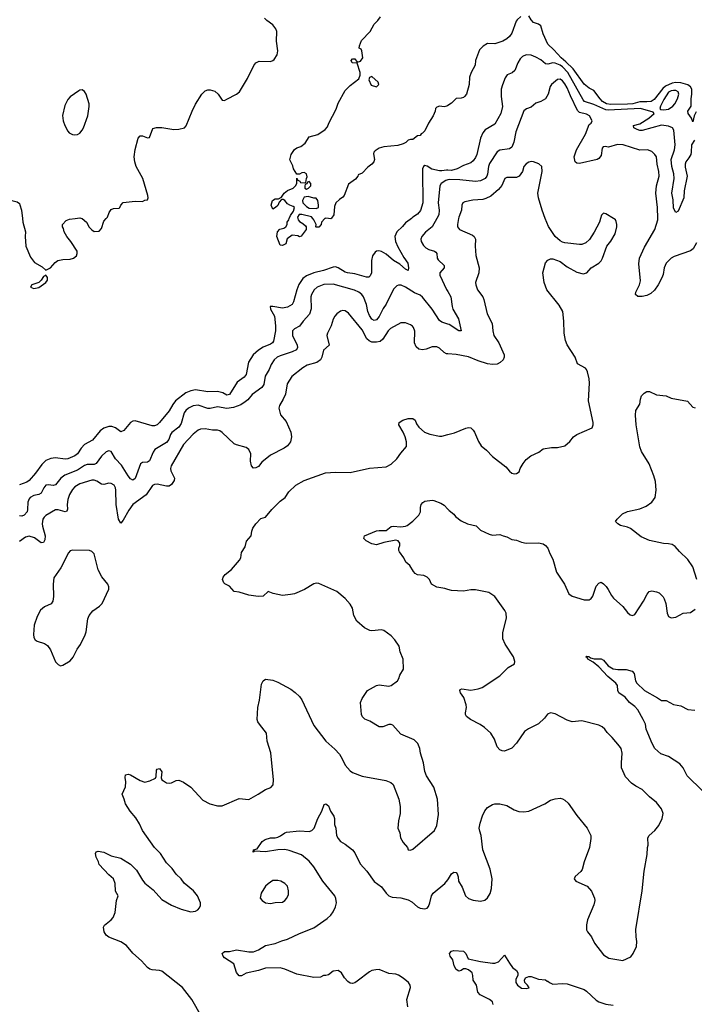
# Model space of a CAD drawing. Header units: inches. Extents: x 2220522 to 2384314, y 721474 to 893490.
# Tile 20 of 256: x 2236452 to 2242043, y 763490 to 771647. Entities that reach past the tile are written whole.
import ezdxf

# ---------------------------------------------------------------- set-up
doc = ezdxf.new("R2010")
doc.units = ezdxf.units.IN
doc.header["$MEASUREMENT"] = 0
for name, color, linetype in [('C2736', 7, 'Continuous'), ('C2737', 7, 'Continuous'), ('C2746', 7, 'Continuous'), ('C2747', 7, 'Continuous')]:
    doc.layers.add(name, color=color, linetype=linetype)

msp = doc.modelspace()

# ---------------------------------------------------------------- linework, layer by layer
at = {"layer": 'C2736', "color": 5}
for points, elevation in [([(2239698, 770000), (2239689.1, 769990.9), (2239650, 769965.3), (2239625.6, 769934.4), (2239578.5, 769890), (2239560.2, 769850), (2239567.5, 769810), (2239586.2, 769766.2), (2239636, 769676), (2239668, 769630), (2239675.3, 769590), (2239670.8, 769570), (2239650, 769579.7), (2239601.8, 769621.8), (2239550, 769653), (2239490, 769704.1), (2239450, 769725.7), (2239428.4, 769731.6), (2239410, 769729.7), (2239398, 769722), (2239375.2, 769690), (2239368.5, 769651.5), (2239367.2, 769550), (2239355.9, 769524.1), (2239344.9, 769515.1), (2239326.6, 769513.4), (2239230, 769541), (2239169.5, 769550), (2239150, 769556), (2239090, 769591.4), (2239070, 769598.3), (2239050, 769597.3), (2238970.9, 769569.1), (2238890.1, 769549.9), (2238830, 769525.7), (2238798.4, 769501.6), (2238766.5, 769453.5), (2238749.5, 769410), (2238722, 769310), (2238710, 769288.5), (2238670, 769265.6), (2238630, 769256.3), (2238549, 769271), (2238527.2, 769270), (2238530.2, 769250), (2238563.1, 769190), (2238572.3, 769110), (2238571.6, 769070), (2238556, 768984), (2238546.5, 768970), (2238530, 768959.4), (2238470, 768933.2), (2238430.2, 768910), (2238386.8, 768870), (2238348.5, 768810), (2238330, 768707.6), (2238313.5, 768686.5), (2238255.2, 768644.8), (2238190, 768542), (2238170, 768537.4), (2238136, 768556), (2238090, 768566.2), (2238010, 768563.4), (2237910, 768579.5), (2237870, 768572.1), (2237830, 768556.5), (2237743.2, 768490), (2237720.1, 768459.9), (2237690, 768405.3), (2237611.9, 768310), (2237590, 768289.8), (2237570, 768282.3), (2237550, 768282.1), (2237410, 768324.1), (2237390, 768322.2), (2237370.3, 768310), (2237316.4, 768243.6), (2237290, 768231.5), (2237245.8, 768265.8), (2237216.9, 768276.9), (2237190, 768276.5), (2237150, 768263), (2237119.6, 768240.4), (2237055.9, 768164.1), (2236990, 768127.4), (2236962.6, 768097.4), (2236930, 768051.1), (2236910, 768033.1), (2236850, 768007.9), (2236830, 768005.8), (2236750, 768017.6), (2236710, 768011), (2236670, 767995.1), (2236636.8, 767963.2), (2236583.5, 767890), (2236530, 767829.8), (2236510, 767816.8), (2236450, 767793.5)], 240), ([(2236475.1, 770000), (2236478.7, 769970), (2236499.5, 769890), (2236497.6, 769850), (2236503, 769770), (2236540.4, 769680.4), (2236576.1, 769636.1), (2236638.6, 769598.6), (2236670, 769571), (2236708.7, 769590), (2236745.6, 769634.4), (2236769.3, 769650.7), (2236810, 769661), (2236870, 769662.8), (2236898, 769670), (2236922, 769690), (2236928.7, 769710), (2236928.4, 769728.4), (2236875.3, 769810), (2236842, 769850), (2236822, 769890), (2236816.4, 769916.4), (2236808, 769930), (2236808, 769950), (2236836.4, 769983.6), (2236865.6, 769994.4), (2236911, 770000)], 240), ([(2236967, 770000), (2236970, 769999.1), (2237006.8, 769970), (2237028.3, 769928.3), (2237050, 769904.7), (2237070, 769891.3), (2237110, 769896), (2237130, 769918), (2237150, 769978), (2237169.9, 770000)], 240), ([(2238756.8, 770000), (2238758.8, 769990), (2238770, 769976), (2238799.8, 769959.8), (2238819.8, 769939.8), (2238826, 769930), (2238824.7, 769910), (2238785.4, 769854.6), (2238770, 769848), (2238756, 769856), (2238710, 769861.2), (2238667.7, 769832.3), (2238658, 769790), (2238630, 769777.2), (2238610, 769778), (2238583.7, 769850), (2238589.3, 769890.7), (2238609.2, 769910.8), (2238640.2, 769919.8), (2238658, 769930), (2238668, 769950), (2238668, 769970), (2238682, 769990), (2238685.9, 770000)], 220), ([(2238984, 770000), (2238981, 769999), (2238952, 769970), (2238950.9, 769949.1), (2238931.1, 769928.9), (2238910, 769928), (2238906, 769930), (2238908, 769950), (2238888.7, 769990), (2238880.9, 770000)], 220), ([(2239032.7, 770000), (2239030, 769998), (2239010, 770000)], 220), ([(2239908.2, 770000), (2239870.1, 769929.9), (2239813.9, 769886.1), (2239784.9, 769850), (2239777.4, 769830), (2239779.5, 769810), (2239797, 769777), (2239816.5, 769756.5), (2239843.1, 769743.1), (2239890.2, 769730.2), (2239901.1, 769721.1), (2239909.1, 769709.1), (2239912.8, 769670), (2239918.6, 769658.6), (2239968.8, 769610), (2239970.4, 769590), (2239932.4, 769550), (2239933.7, 769530), (2239990, 769412.2), (2240000, 769394.5)], 260), ([(2240000, 769124.7), (2239950, 769140.5), (2239930, 769154.3), (2239870.7, 769250), (2239790, 769347.7), (2239770, 769364.1), (2239724, 769384), (2239650, 769432.3), (2239612, 769448), (2239590, 769448.3), (2239577.1, 769442.9), (2239550, 769415.6), (2239490.1, 769289.9), (2239465.5, 769254.5), (2239430, 769187.1), (2239410, 769161.3), (2239390, 769153.6), (2239370, 769166.6), (2239350, 769197.4), (2239337.7, 769230), (2239326.4, 769286.4), (2239302.4, 769350), (2239288, 769370), (2239263.5, 769390), (2239227.3, 769407.3), (2239050, 769457.3), (2238972.3, 769452.3), (2238916.9, 769430), (2238892, 769408), (2238870.9, 769370), (2238866, 769350), (2238867.8, 769252.2), (2238852.4, 769207.5), (2238801.3, 769150), (2238772, 769108), (2238730, 769086.6), (2238713.4, 769070), (2238713.8, 769030), (2238750.2, 768949.8), (2238754.4, 768930), (2238746.9, 768913.1), (2238710, 768894.9), (2238610, 768861.5), (2238586, 768850), (2238561.5, 768830), (2238536.1, 768790), (2238519.6, 768750), (2238487, 768693), (2238474.2, 768625.8), (2238459.2, 768600.8), (2238378.6, 768541.4), (2238342, 768498), (2238319.9, 768480.1), (2238283.6, 768456.4), (2238224.8, 768435.2), (2238170, 768426.9), (2238090, 768440.5), (2238030, 768425.6), (2238010, 768426), (2237930, 768453.6), (2237890, 768447.1), (2237850, 768428.2), (2237829.7, 768410.3), (2237816.1, 768390), (2237790, 768302.4), (2237770, 768270.9), (2237712.5, 768227.5), (2237701.2, 768210), (2237687.2, 768170), (2237670, 768144.8), (2237572.4, 768087.6), (2237557, 768063), (2237528.3, 767991.7), (2237510, 767981.4), (2237470, 767978.2), (2237453.4, 767966.6), (2237410, 767847.3), (2237390, 767831.5), (2237370, 767843.5), (2237350, 767867.1), (2237296.1, 767956.1), (2237246.3, 768010), (2237210, 768069.7), (2237190, 768076), (2237170, 768066.2), (2237131.3, 768030), (2237086.7, 767970), (2237070, 767962.3), (2237010, 767961.4), (2236990, 767954.6), (2236930, 767914.5), (2236825.6, 767874.4), (2236792.3, 767847.7), (2236750, 767792.9), (2236730, 767787.8), (2236690, 767794.2), (2236670, 767789.7), (2236651.4, 767768.6), (2236630, 767724.8), (2236610, 767713.3), (2236570, 767706.3), (2236540.2, 767690), (2236530, 767677.7), (2236520.2, 767650), (2236517.8, 767590), (2236512.7, 767570), (2236490, 767541.1), (2236470, 767534.5), (2236450, 767537.2)], 260), ([(2240000, 768878.9), (2239990, 768879.8), (2239970, 768890.7), (2239930, 768926.9), (2239910, 768935.8), (2239870, 768937.3), (2239821.7, 768918.3), (2239790, 768912.2), (2239758.7, 768918.7), (2239737.3, 768937.3), (2239722.7, 768970), (2239725.6, 769065.6), (2239716, 769096), (2239708.2, 769108.2), (2239690, 769119.6), (2239650, 769135.1), (2239610, 769136.3), (2239524.2, 769090), (2239504.7, 769070), (2239460.6, 768999.4), (2239438.6, 768981.4), (2239410, 768974.1), (2239370, 768976.8), (2239347, 768987), (2239330, 769003.9), (2239290, 769076.8), (2239177, 769217), (2239150, 769234.7), (2239130, 769237.6), (2239110, 769231.6), (2239080.5, 769210), (2239063.1, 769190), (2239050, 769165.2), (2239032.8, 769110), (2239002.3, 769050), (2238998.5, 769030), (2239015.6, 768950), (2238968.5, 768910), (2238955.8, 768850), (2238945.5, 768830), (2238913.7, 768806.3), (2238835.7, 768784.3), (2238798.3, 768761.7), (2238707.6, 768690), (2238668.8, 768631.2), (2238654.7, 768545.3), (2238636.4, 768503.6), (2238604.9, 768450), (2238600.5, 768430), (2238614.2, 768374.2), (2238659.3, 768319.3), (2238697.8, 768230), (2238705.8, 768190), (2238696.3, 768150), (2238670, 768116.8), (2238643.6, 768096.4), (2238530, 768039.3), (2238458.3, 767981.7), (2238430, 767946.6), (2238410, 767934), (2238390, 767933), (2238374.3, 767950), (2238366.1, 767990), (2238367.2, 768050), (2238350, 768085.1), (2238330, 768103.9), (2238250, 768123.7), (2238230, 768133.2), (2238130, 768228.2), (2238110, 768242), (2238090, 768247.1), (2238050, 768245.8), (2237990, 768256.4), (2237950, 768254), (2237930, 768245.1), (2237890, 768212.6), (2237810, 768128.2), (2237707.8, 767950), (2237702, 767930), (2237705.2, 767910), (2237735.2, 767850), (2237731.3, 767830), (2237710, 767795.6), (2237690, 767783.1), (2237670, 767783.1), (2237590, 767799.3), (2237570, 767796.8), (2237552.7, 767787.3), (2237498.9, 767710), (2237389.4, 767630), (2237356.9, 767583.1), (2237310, 767499.7), (2237290, 767475.1), (2237269.9, 767509.9), (2237252.1, 767630), (2237249.1, 767749.1), (2237245.6, 767770), (2237235.1, 767790), (2237210, 767805.7), (2237190, 767806.2), (2237150, 767795.3), (2237130, 767798.6), (2237090, 767823), (2237070, 767831.2), (2237050, 767832), (2236950, 767802.4), (2236910, 767776.5), (2236890, 767754.5), (2236865.6, 767714.4), (2236850, 767671.6), (2236845.5, 767630), (2236849.1, 767590.9), (2236843.6, 767576.4), (2236830, 767568.8), (2236770, 767586.3), (2236750, 767586.8), (2236670, 767539.2), (2236654.7, 767525.3), (2236645.2, 767510), (2236638.2, 767470), (2236639.8, 767450), (2236661.9, 767370), (2236660.9, 767339.1), (2236650, 767315.8), (2236630, 767312.1), (2236573.9, 767353.9), (2236530, 767367.5), (2236500.1, 767359.9), (2236450, 767324.1)], 280), ([(2237958.9, 763390), (2237878.3, 763530), (2237802.6, 763630), (2237630, 763764.7), (2237610, 763771.2), (2237550, 763776.9), (2237530, 763782.4), (2237510, 763795.6), (2237461.6, 763850), (2237390, 763913.3), (2237337.7, 763977.7), (2237290, 764008.5), (2237190, 764047), (2237170, 764062.7), (2237152.3, 764090), (2237146.6, 764130), (2237154.2, 764145.8), (2237210, 764190.8), (2237226, 764210), (2237242.7, 764250), (2237254, 764350), (2237268.7, 764390), (2237246.6, 764426.6), (2237243.7, 764490), (2237229.6, 764529.6), (2237190, 764563.7), (2237110, 764649.4), (2237105.1, 764670), (2237085.1, 764710), (2237081.5, 764738.5), (2237086.8, 764753.2), (2237102, 764758), (2237150, 764751.7), (2237210, 764719.6), (2237290, 764701.3), (2237370, 764652.4), (2237421, 764600.9), (2237470, 764517.6), (2237490, 764494.9), (2237558.6, 764438.6), (2237630, 764359.3), (2237710, 764312.4), (2237790, 764277.1), (2237870, 764257.1), (2237910, 764263), (2237927.2, 764272.8), (2237941.2, 764290), (2237949.2, 764310), (2237949.2, 764330), (2237926, 764390), (2237892.3, 764430), (2237814.2, 764494.2), (2237789.6, 764530), (2237750, 764569.5), (2237715.2, 764615.2), (2237670, 764662.9), (2237618.9, 764738.9), (2237569.8, 764789.8), (2237471, 764930), (2237445, 764985), (2237414.9, 765034.9), (2237368, 765090), (2237327.8, 765150), (2237318.4, 765190), (2237301.2, 765230), (2237328.2, 765291.8), (2237332.9, 765332.9), (2237327.3, 765370), (2237329.3, 765390), (2237350, 765397.1), (2237370, 765390.4), (2237450, 765343), (2237490, 765331), (2237530, 765341), (2237577.2, 765362.8), (2237583.1, 765376.9), (2237585.1, 765430), (2237590, 765438.8), (2237610, 765444.9), (2237630, 765416), (2237625.4, 765365.4), (2237631.3, 765350), (2237642.5, 765342.5), (2237670, 765326), (2237690, 765322.8), (2237710, 765324.9), (2237750, 765345.5), (2237770, 765348.4), (2237810, 765331.7), (2237870, 765288.7), (2237970, 765182.4), (2238026.8, 765150), (2238090, 765133.1), (2238130, 765135.8), (2238270, 765196.3), (2238350, 765188.2), (2238429.2, 765230), (2238490, 765270.6), (2238534, 765286), (2238551.8, 765308.2), (2238554.5, 765350), (2238532.2, 765572.2), (2238502.7, 765670), (2238496.6, 765736.6), (2238438.7, 765810), (2238426.6, 765830), (2238421.3, 765850), (2238426.6, 765950), (2238439.5, 766010), (2238457.2, 766142.8), (2238468.7, 766170), (2238490, 766184.7), (2238550, 766176.4), (2238590, 766158.7), (2238699.6, 766099.6), (2238734.4, 766074.4), (2238770, 766039.5), (2238790, 766013), (2238890, 765800.7), (2238990, 765670.5), (2239063.4, 765603.4), (2239101.4, 765561.4), (2239124.6, 765524.6), (2239148.7, 765470), (2239190, 765425.7), (2239210, 765410.3), (2239290, 765379.1), (2239484.9, 765344.9), (2239527.7, 765327.7), (2239546, 765310), (2239593.4, 765190), (2239604.9, 765130), (2239604, 765070), (2239590.8, 765010), (2239586.8, 764950), (2239602.8, 764910), (2239607.3, 764870), (2239630, 764831), (2239666, 764790), (2239671.3, 764771.3), (2239690, 764767.3), (2239710, 764776), (2239890, 764931), (2239909.6, 764970.4), (2239923.2, 765063.2), (2239914, 765190), (2239884.5, 765290), (2239824.1, 765384.1), (2239810, 765418), (2239798.4, 765490), (2239774, 765570), (2239767.6, 765610), (2239752.2, 765652.2), (2239721.7, 765681.7), (2239610, 765727.6), (2239543.3, 765803.3), (2239530, 765809.4), (2239510, 765809.4), (2239462, 765790), (2239430, 765789.4), (2239354.8, 765834.8), (2239312.9, 765852.9), (2239292.9, 765872.9), (2239285.2, 765890), (2239276, 765990), (2239290, 766024.7), (2239335.3, 766090), (2239408.7, 766130), (2239430, 766136.3), (2239510, 766125.5), (2239530, 766130.7), (2239582.7, 766170), (2239595.1, 766190), (2239602, 766218), (2239633.6, 766266.4), (2239629.2, 766350), (2239603.7, 766410), (2239596, 766456), (2239562, 766510), (2239530, 766544), (2239470, 766586), (2239450, 766592), (2239370, 766584.5), (2239353, 766587), (2239309.7, 766609.7), (2239244.9, 766664.9), (2239220.7, 766710), (2239210, 766772.3), (2239190, 766804.5), (2239150, 766852.3), (2239081.2, 766910), (2238930, 766976.3), (2238910, 766978.7), (2238890, 766973.6), (2238812.4, 766927.6), (2238730, 766891.8), (2238696.1, 766883.9), (2238630, 766877), (2238553.4, 766893.4), (2238510, 766909.2), (2238470, 766872.3), (2238427.3, 766867.3), (2238350, 766879.3), (2238270, 766905.2), (2238229.5, 766909.5), (2238190, 766954), (2238152.9, 766972.9), (2238142.7, 766982.7), (2238134, 767010), (2238139, 767030), (2238154, 767050), (2238207.2, 767092.8), (2238273.2, 767170), (2238285.2, 767190), (2238290, 767232), (2238319.5, 767280.5), (2238332.1, 767327.9), (2238369, 767370), (2238374.5, 767410), (2238385.3, 767434.7), (2238410, 767470.8), (2238450, 767514.8), (2238490, 767526.8), (2238540.7, 767590), (2238610, 767659.3), (2238651.3, 767688.7), (2238683.6, 767736.4), (2238741.3, 767790), (2238810, 767830.2), (2238986.2, 767893.8), (2239070, 767898.3), (2239190, 767895.8), (2239350, 767932.2), (2239490, 767942), (2239530, 767965.5), (2239577, 768010), (2239610, 768057.3), (2239658, 768110), (2239658.7, 768150), (2239647.8, 768190), (2239629.7, 768230), (2239593.6, 768290), (2239596.2, 768310), (2239626, 768330), (2239670, 768344.2), (2239710, 768344.4), (2239728, 768330), (2239739.3, 768299.3), (2239759.5, 768270), (2239806, 768230), (2239850, 768212.6), (2239930, 768196.9), (2239950, 768196.9), (2240000, 768210.5)], 280), ([(2240000, 766927.2), (2239975.6, 766935.6), (2239910, 766946.6), (2239866, 766970), (2239849.4, 767009.4), (2239829.4, 767029.4), (2239802, 767042), (2239750, 767049), (2239730, 767058), (2239714.6, 767074.6), (2239684.7, 767124.7), (2239652.9, 767152.9), (2239636, 767190), (2239598.6, 767238.6), (2239593.2, 767250), (2239593.2, 767270), (2239601.2, 767290), (2239601.2, 767310), (2239588, 767330), (2239570, 767334), (2239470, 767316.9), (2239410, 767296), (2239370, 767305.1), (2239322.7, 767330), (2239305.2, 767350), (2239308.7, 767370), (2239410, 767412.4), (2239430, 767416.4), (2239490, 767414), (2239530, 767447.7), (2239547.5, 767452.5), (2239610, 767445.3), (2239648, 767450), (2239663.7, 767456.3), (2239710, 767491.3), (2239758.6, 767541.4), (2239773.2, 767570), (2239773.6, 767606.4), (2239779, 767630), (2239792.5, 767647.5), (2239810, 767658.8), (2239870, 767667.3), (2239884.5, 767664.5), (2239942, 767642), (2239970, 767626), (2240000, 767592.2)], 260), ([(2239667.6, 763470), (2239661.1, 763530), (2239691.6, 763630), (2239687.6, 763650), (2239673.6, 763670), (2239630, 763707.8), (2239590, 763732.8), (2239570, 763739.1), (2239510, 763744.2), (2239430, 763777.6), (2239403.4, 763776.6), (2239370.4, 763769.6), (2239350, 763758), (2239250, 763682.7), (2239230, 763669.3), (2239210, 763663.7), (2239190, 763666), (2239170, 763679), (2239144, 763710), (2239119, 763750), (2239090, 763769.2), (2239050, 763764), (2239010, 763734), (2238990, 763728), (2238970, 763728), (2238944.7, 763715.3), (2238890, 763712.7), (2238750, 763738.9), (2238650, 763780.9), (2238611.3, 763791.3), (2238490, 763789.6), (2238430, 763769.6), (2238330, 763749.5), (2238290, 763726), (2238270, 763725.2), (2238250, 763753.2), (2238225.3, 763825.3), (2238150, 763875.1), (2238137, 763890), (2238129.4, 763910), (2238150, 763927.3), (2238190, 763928), (2238250, 763942.4), (2238350, 763925.3), (2238390, 763925.7), (2238430, 763941.3), (2238490, 763976.4), (2238570, 763994), (2238624, 764016), (2238670, 764028.7), (2238770, 764076), (2238890, 764124.9), (2239000, 764200), (2239030, 764228.5), (2239050, 764256.4), (2239070, 764299.1), (2239077.1, 764330), (2239073, 764367), (2239063.8, 764390), (2238964.7, 764510), (2238889.8, 764629.8), (2238850, 764675.1), (2238787.8, 764727.8), (2238684.4, 764764.4), (2238650, 764771.8), (2238590, 764771.1), (2238490, 764753.7), (2238402, 764758), (2238388, 764750), (2238388.7, 764770), (2238421.2, 764778.8), (2238461.7, 764838.3), (2238485.6, 764854.4), (2238530, 764868.5), (2238570, 764868.9), (2238590, 764874.6), (2238614.5, 764885.5), (2238648.5, 764911.6), (2238664, 764916), (2238770, 764928.2), (2238850, 764920.7), (2238873.2, 764930), (2238892, 764950), (2238923.6, 765030), (2238957, 765090), (2238974, 765146), (2238990, 765150.7), (2239010, 765134), (2239028, 765090), (2239054.4, 765050), (2239059.5, 765030), (2239060.4, 764980.4), (2239070.6, 764950), (2239077.1, 764890), (2239090, 764862.8), (2239110, 764839.1), (2239150, 764816.3), (2239210, 764770.6), (2239230, 764744), (2239274.3, 764654.3), (2239330, 764592), (2239390, 764506.5), (2239450, 764464.4), (2239490.2, 764410), (2239510.3, 764390), (2239538.9, 764378.9), (2239610, 764372.4), (2239670, 764356.8), (2239700.5, 764340.5), (2239750, 764297.1), (2239770, 764286), (2239810, 764280.5), (2239830, 764287.3), (2239840.1, 764299.9), (2239851.5, 764330), (2239864.7, 764390), (2239877.6, 764410), (2239975.6, 764490), (2240000, 764522.1)], 260)]:
    msp.add_lwpolyline(points, dxfattribs=dict(at, elevation=elevation))
for points, elevation in [([(2236670, 769529.2), (2236650, 769519), (2236630.5, 769489.5), (2236610.7, 769469.3), (2236554, 769450), (2236542, 769430), (2236570, 769421), (2236610, 769428.7), (2236669.3, 769470), (2236681.6, 769490), (2236683.7, 769510)], 240), ([(2236890, 767252.7), (2236870, 767245.7), (2236856.1, 767230), (2236792.8, 767107.2), (2236735.9, 767024.1), (2236729.3, 766970.7), (2236731.3, 766868.7), (2236727, 766830), (2236712.1, 766807.9), (2236656.3, 766783.7), (2236625.2, 766754.8), (2236596.4, 766703.6), (2236573.2, 766630), (2236565.9, 766554.1), (2236570.2, 766530), (2236579.6, 766510), (2236597.4, 766497.4), (2236659, 766479), (2236682.6, 766462.6), (2236707, 766427), (2236750, 766326.8), (2236770, 766306), (2236790, 766294.8), (2236810, 766301), (2236870, 766336.3), (2236894.7, 766365.3), (2236928, 766432), (2236957, 766470), (2236995.4, 766550), (2237003.5, 766576.5), (2237017.6, 766682.4), (2237027.8, 766712.2), (2237057.6, 766750), (2237112.5, 766787.5), (2237134.7, 766810), (2237191.3, 766930), (2237191.3, 766950), (2237183.5, 766970), (2237132.7, 767032.7), (2237102, 767090), (2237070, 767222.7), (2237050, 767240.7), (2237030, 767249.6)], 320), ([(2238590, 764517), (2238550, 764515.1), (2238510, 764489.3), (2238490, 764469.2), (2238453.4, 764410), (2238446, 764370), (2238461, 764350), (2238490, 764330.7), (2238530, 764325.5), (2238570, 764334), (2238630, 764337.3), (2238649, 764350), (2238665.2, 764370), (2238678.9, 764401.1), (2238680.9, 764430), (2238672, 764470), (2238650, 764492.3), (2238615.3, 764510)], 280)]:
    msp.add_lwpolyline(points, close=True, dxfattribs=dict(at, elevation=elevation))
at = {"layer": 'C2737', "color": 5}
for points, elevation in [([(2237169.9, 770000), (2237179, 770010), (2237193.2, 770050), (2237210, 770074.8), (2237230, 770082), (2237275.5, 770084.5), (2237282, 770090), (2237289.1, 770110.9), (2237310, 770131.3), (2237410, 770144.7), (2237470, 770142), (2237490, 770152), (2237510, 770154), (2237518, 770170), (2237515.3, 770190), (2237472, 770330), (2237418, 770430), (2237405.1, 770470), (2237402, 770510), (2237409.6, 770570.4), (2237433.6, 770666.4), (2237450, 770684.7), (2237470, 770684.7), (2237510, 770666.8), (2237528.7, 770671.3), (2237554.6, 770745.4), (2237585.6, 770754.4), (2237630, 770754.8), (2237730, 770737.3), (2237770, 770738.8), (2237818, 770750), (2237832.9, 770767.1), (2237880.9, 770890), (2237910, 770946), (2237962.7, 771030), (2237990, 771058), (2238010, 771066.8), (2238030, 771066.8), (2238070, 771054), (2238096, 771030), (2238130, 770981), (2238150, 770978.8), (2238170, 770987.3), (2238250, 771030.6), (2238274.5, 771050), (2238341.2, 771158.8), (2238393, 771267), (2238410, 771290.8), (2238436.5, 771303.5), (2238530, 771300.5), (2238550, 771308), (2238561.7, 771318.3), (2238585.1, 771354.9), (2238591.2, 771390), (2238579.8, 771470), (2238582.7, 771550), (2238574.7, 771570), (2238550, 771602.9), (2238499, 771639), (2238480.2, 771660.2)], 240), ([(2238685.9, 770000), (2238695.5, 770024.5), (2238720.2, 770059.8), (2238728, 770090), (2238719, 770099), (2238690, 770109), (2238670, 770122), (2238650, 770148), (2238636.4, 770156.4), (2238622, 770158), (2238603.6, 770136.4), (2238590, 770108), (2238572, 770090), (2238550, 770078), (2238535.3, 770110), (2238546, 770150), (2238570, 770162), (2238598, 770162), (2238622, 770178), (2238644, 770210), (2238670, 770230.8), (2238718, 770250), (2238738, 770270), (2238748, 770290), (2238750, 770334), (2238758, 770318), (2238774, 770310), (2238778, 770298), (2238810, 770294), (2238822, 770298), (2238828, 770330), (2238835.3, 770344.7), (2238828, 770370), (2238810, 770382), (2238790, 770378), (2238770, 770366), (2238750, 770366), (2238722, 770410), (2238716.4, 770436.4), (2238690, 770486), (2238701.2, 770530), (2238730, 770571), (2238750, 770586), (2238782.7, 770597.3), (2238816.5, 770623.5), (2238850, 770675.5), (2238923.7, 770696.3), (2238983.7, 770736.3), (2239002, 770758), (2239013.2, 770790), (2239075.6, 770904.4), (2239090, 770954), (2239150, 771059.1), (2239190, 771100.7), (2239262.7, 771157.3), (2239272.9, 771187.1), (2239273.2, 771210), (2239250, 771286), (2239208, 771290), (2239198, 771310), (2239210, 771322), (2239230, 771322), (2239250, 771294), (2239275.5, 771304.5), (2239295.3, 771330), (2239288, 771388), (2239282, 771402), (2239266, 771410), (2239268, 771430), (2239284.7, 771475.3), (2239355.3, 771550), (2239389.2, 771610), (2239420.2, 771639.8), (2239442, 771670)], 220), ([(2240000, 770935.3), (2239990.6, 770929.4), (2239970, 770925.2), (2239930.9, 770929.1), (2239910, 770922), (2239898, 770910), (2239894.8, 770890), (2239877.3, 770850), (2239841, 770790), (2239810, 770726), (2239790, 770706), (2239778, 770702), (2239771.6, 770688.4), (2239750, 770686), (2239710, 770655.3), (2239690, 770655.3), (2239671.1, 770648.9), (2239652, 770630), (2239630, 770619.3), (2239585.2, 770605.2), (2239470, 770594), (2239430, 770581.2), (2239398.5, 770561.5), (2239386.8, 770550), (2239384.5, 770535.5), (2239393.4, 770490), (2239387.3, 770470), (2239370, 770449.3), (2239335.9, 770424.1), (2239290, 770375.3), (2239258, 770362), (2239254, 770350), (2239234.4, 770325.6), (2239175.5, 770284.5), (2239141, 770190), (2239130, 770175.3), (2239102, 770158), (2239071, 770129), (2239062, 770098), (2239054.8, 770030), (2239036.9, 770003.1), (2239032.7, 770000)], 220), ([(2240000, 770400.3), (2239990, 770400.8), (2239950, 770393.8), (2239930, 770395), (2239867.3, 770407.3), (2239830, 770434.2), (2239810, 770438.1), (2239798.8, 770430), (2239790.2, 770410), (2239788.9, 770388.9), (2239792.5, 770130), (2239774.3, 770065.7), (2239750, 770036.8), (2239710, 770012.3), (2239698, 770000)], 240), ([(2240000, 770320.8), (2239984.2, 770315.8), (2239943.6, 770290), (2239932.7, 770270), (2239919.4, 770130), (2239928.7, 770068.7), (2239924.5, 770030), (2239908.2, 770000)], 260), ([(2236343, 770000), (2236343.7, 770030), (2236329.4, 770130.6), (2236330, 770154), (2236335.3, 770164.7), (2236350, 770174), (2236388, 770148), (2236430, 770137.3), (2236450, 770122.8), (2236454.4, 770114.4), (2236466.7, 770070), (2236475.1, 770000)], 240), ([(2236911, 770000), (2236950, 770004.9), (2236967, 770000)], 240), ([(2238880.9, 770000), (2238870, 770014), (2238790, 770033.2), (2238767.1, 770032.9), (2238754.8, 770010), (2238756.8, 770000)], 220), ([(2239010, 770000), (2238990, 770002), (2238984, 770000)], 220)]:
    msp.add_lwpolyline(points, dxfattribs=dict(at, elevation=elevation))
for points, elevation in [([(2239370, 771175.3), (2239351.6, 771168.4), (2239346, 771150), (2239364.9, 771104.9), (2239410, 771091.3), (2239428.7, 771110), (2239422, 771130)], 220), ([(2236970, 771064.5), (2236950, 771063.7), (2236941.3, 771058.7), (2236870, 771006.6), (2236850, 770984.5), (2236825.1, 770934.9), (2236808.1, 770851.9), (2236812.8, 770810), (2236826.2, 770770), (2236850, 770724.4), (2236863.1, 770710), (2236890, 770694.9), (2236910, 770692.7), (2236930, 770695.5), (2236950, 770707.3), (2236970, 770730.7), (2236979.7, 770750), (2237018, 770850), (2237027.3, 770927.3), (2237027, 770950), (2237001.6, 771030), (2236990, 771052.3)], 260), ([(2238850, 770306), (2238838, 770302), (2238832.7, 770287.3), (2238818, 770282), (2238814, 770270), (2238814, 770250), (2238830, 770242), (2238846, 770250), (2238866, 770270), (2238866, 770290)], 220), ([(2238843.1, 770183.1), (2238810, 770178), (2238796, 770150), (2238798, 770130), (2238830, 770098), (2238850, 770086), (2238910, 770082.8), (2238928, 770090), (2238928.7, 770110), (2238922, 770150), (2238910, 770168), (2238890, 770168.7)], 220)]:
    msp.add_lwpolyline(points, close=True, dxfattribs=dict(at, elevation=elevation))
at = {"layer": 'C2746', "color": 5}
for points, elevation in [([(2240000, 768210.5), (2240054.6, 768225.4), (2240150, 768264.4), (2240170, 768268.2), (2240190, 768264.9), (2240210, 768247.3), (2240221.6, 768230), (2240253.3, 768153.3), (2240275.8, 768115.8), (2240320.7, 768080.7), (2240370, 768027.7), (2240481.4, 767941.4), (2240510, 767906), (2240530, 767891.3), (2240550, 767886), (2240570, 767886.8), (2240590, 767902), (2240599, 767930), (2240624, 767970), (2240650, 768002.8), (2240687.5, 768032.5), (2240755.1, 768064.9), (2240790, 768091), (2240858, 768102), (2240910, 768102.8), (2240970, 768116), (2241010, 768151.3), (2241042, 768190), (2241069.4, 768210.6), (2241195.1, 768264.9), (2241205.2, 768290), (2241205.2, 768310), (2241166, 768490), (2241175.2, 768635.2), (2241172.3, 768672.3), (2241156.9, 768730), (2241149.5, 768750), (2241139.8, 768759.7), (2241075.3, 768795.3), (2241055.1, 768850), (2240990, 768952), (2240975.3, 768990), (2240962.7, 769050), (2240962, 769150), (2240952.3, 769230), (2240923.3, 769283.3), (2240820.7, 769410), (2240798.4, 769470), (2240786.6, 769550), (2240810, 769631.3), (2240830, 769656), (2240850, 769666), (2240870, 769666), (2240930, 769642.8), (2240990, 769599.1), (2241070, 769555.5), (2241122, 769542), (2241153.2, 769550), (2241187.6, 769592.4), (2241250, 769630.7), (2241269.3, 769650), (2241280.9, 769670), (2241317.2, 769770), (2241350, 769811), (2241386.2, 769873.8), (2241399.5, 769930), (2241400.9, 769950), (2241395.5, 769975.5), (2241389.3, 769989.3), (2241377.5, 769997.5), (2241373.4, 770000)], 280), ([(2240088.5, 770000), (2240079.5, 769950), (2240080.4, 769930), (2240096.3, 769910), (2240203.2, 769863.2), (2240219.5, 769850), (2240230.3, 769830), (2240226.7, 769770), (2240233.3, 769693.3), (2240259.5, 769590), (2240255.8, 769550), (2240230.5, 769470.5), (2240232.4, 769450), (2240246.4, 769410), (2240290.2, 769350.2), (2240299.5, 769330), (2240326, 769210), (2240367.4, 769130), (2240372.2, 769070), (2240381.6, 769030), (2240422.3, 768970), (2240466.4, 768870), (2240468, 768850), (2240458, 768830), (2240433.3, 768806.7), (2240410, 768794), (2240369.7, 768789.6), (2240330, 768796.2), (2240250, 768820.5), (2240170, 768854), (2240070, 768872.5), (2240000, 768878.9)], 280), ([(2241265.2, 770000), (2241255.5, 769970), (2241212.8, 769887.2), (2241172.8, 769827.2), (2241142.9, 769797.1), (2241110, 769784.5), (2241090, 769785.1), (2240970, 769798.7), (2240950, 769802.9), (2240930, 769814), (2240889.8, 769849.7), (2240832.9, 769932.9), (2240807.8, 770000)], 280), ([(2242060.9, 769799.1), (2242034, 769750), (2242010, 769731.2), (2241875.1, 769684.9), (2241850, 769672), (2241810, 769629.3), (2241792.2, 769590), (2241783.2, 769536.8), (2241772.6, 769507.4), (2241743.1, 769450), (2241713.9, 769406.1), (2241681.2, 769378.8), (2241650, 769363), (2241610, 769353), (2241574, 769354), (2241556, 769370), (2241558.4, 769390), (2241587.6, 769450), (2241595.4, 769484.6), (2241583.6, 769623.6), (2241588.7, 769670), (2241630, 769761.6), (2241716.4, 769910), (2241739.3, 769990), (2241739.2, 770000)], 260), ([(2240000, 769394.5), (2240025.2, 769350), (2240035.2, 769270), (2240041.4, 769250), (2240088.7, 769170), (2240110, 769069.3), (2240090, 769069.7), (2240010, 769121.5), (2240000, 769124.7)], 260), ([(2242064.5, 767010), (2242030, 767114), (2241990, 767176), (2241920.8, 767240.8), (2241883, 767283), (2241858.3, 767298.3), (2241830, 767305.6), (2241786.5, 767306.5), (2241670, 767332), (2241603.3, 767363.3), (2241513, 767433), (2241490, 767442.9), (2241430, 767457.2), (2241408, 767470), (2241389, 767490), (2241402, 767510), (2241446.6, 767553.4), (2241490, 767573.4), (2241590, 767594.4), (2241643.3, 767616.7), (2241691, 767649), (2241718.4, 767690), (2241727.8, 767750), (2241720.1, 767820.1), (2241706.9, 767866.9), (2241668, 767968), (2241606, 768070), (2241590, 768108), (2241560.9, 768290), (2241554, 768370), (2241559, 768410), (2241590, 768462), (2241595.5, 768504.5), (2241605.2, 768530), (2241627, 768553), (2241650, 768566.8), (2241670, 768567.3), (2241730, 768538.8), (2241809.3, 768530.7), (2241850.5, 768510.5), (2241986.8, 768486.8), (2242030, 768436), (2242050, 768430.8)], 260), ([(2240000, 767592.2), (2240010, 767581), (2240050, 767551), (2240062.8, 767530), (2240110, 767494.8), (2240162, 767470), (2240234.8, 767454.8), (2240270, 767418.8), (2240343.9, 767383.9), (2240370, 767377.1), (2240430, 767383), (2240458, 767370), (2240490, 767362.4), (2240530, 767341.3), (2240570, 767334), (2240610, 767318.7), (2240650, 767310.4), (2240750, 767313.4), (2240790, 767304), (2240810, 767290.7), (2240828.9, 767268.9), (2240844.8, 767224.8), (2240870, 767177.3), (2240899.6, 767070), (2240966.3, 766970), (2241003.8, 766890), (2241030.4, 766870.4), (2241130, 766840.3), (2241170, 766840.4), (2241188.3, 766851.7), (2241201.6, 766870), (2241230, 766954.8), (2241250, 766978.8), (2241270, 766986.8), (2241290, 766974.8), (2241311.8, 766951.8), (2241330, 766926.8), (2241356, 766876), (2241374.1, 766854.1), (2241450, 766786.8), (2241490, 766734.8), (2241510, 766717.3), (2241530, 766710.8), (2241550, 766718.8), (2241620.7, 766830), (2241651.3, 766888.7), (2241669.7, 766910.4), (2241690, 766915.5), (2241730, 766906.7), (2241750, 766897.6), (2241784.5, 766864.5), (2241793.4, 766850), (2241805.3, 766810), (2241817.1, 766730), (2241830, 766702.8), (2241850, 766690.8), (2241890, 766696), (2241950, 766731), (2242010, 766736), (2242050, 766764.7)], 260), ([(2240000, 764522.1), (2240006, 764530), (2240030, 764571.3), (2240050, 764584.7), (2240070, 764582), (2240078, 764570), (2240086.8, 764546.8), (2240087.7, 764510), (2240119.4, 764459.4), (2240146.7, 764390), (2240170, 764365.5), (2240210, 764352.7), (2240270, 764345.5), (2240307.3, 764352.7), (2240330, 764371), (2240351.3, 764408.7), (2240362.9, 764450), (2240367.3, 764530), (2240349.6, 764610), (2240289.7, 764770), (2240276, 764890), (2240264.1, 764924.1), (2240260.9, 764950), (2240267.8, 764990), (2240288.5, 765051.5), (2240307.4, 765092.6), (2240330, 765119.3), (2240370, 765144.4), (2240390, 765150.4), (2240430, 765152), (2240490, 765136.5), (2240550, 765102.4), (2240588.7, 765088.7), (2240630, 765086), (2240670, 765090.4), (2240804, 765150), (2240850, 765182), (2240890, 765193.4), (2240930, 765198), (2240950, 765193.4), (2240970, 765182), (2240997.2, 765157.2), (2241070, 765054), (2241155.5, 764950), (2241183.8, 764890), (2241184.1, 764864.1), (2241173.4, 764790), (2241128.4, 764670), (2241113.7, 764606.3), (2241102.8, 764590), (2241056, 764550), (2241046.8, 764530), (2241061, 764510), (2241155.5, 764470), (2241190, 764427.7), (2241214.6, 764370), (2241217.4, 764350), (2241210, 764314), (2241158.7, 764190), (2241148.4, 764150), (2241148.1, 764108.1), (2241157.3, 764090), (2241190.5, 764050), (2241216.2, 763996.2), (2241290, 763898.8), (2241333.7, 763873.7), (2241450, 763854), (2241515.9, 763884.1), (2241536, 763910), (2241564.5, 763970), (2241567.3, 764010), (2241559.5, 764050), (2241558.4, 764110), (2241611.2, 764430), (2241626.2, 764593.8), (2241653.2, 764730), (2241654, 764790), (2241659, 764810), (2241658, 764870), (2241668, 764890), (2241715.3, 764930), (2241749.3, 764970.7), (2241776, 765030), (2241783.7, 765070), (2241772, 765110), (2241730, 765161.2), (2241670, 765209), (2241610, 765269.3), (2241556.6, 765296.6), (2241521.5, 765321.5), (2241473.5, 765373.5), (2241440.4, 765450), (2241438.2, 765490), (2241445, 765570), (2241435.6, 765610), (2241423.1, 765630), (2241361.4, 765701.4), (2241320.9, 765740.9), (2241300.5, 765770), (2241278.4, 765790), (2241250, 765803.1), (2241110, 765838.4), (2241030, 765829.4), (2240990, 765844.2), (2240890, 765897.4), (2240850, 765904.2), (2240825.7, 765894.3), (2240799.9, 765860.1), (2240750, 765813.3), (2240667.1, 765772.9), (2240634.9, 765750), (2240570, 765653.2), (2240530, 765612.7), (2240470, 765586.6), (2240450, 765589.3), (2240430, 765599), (2240410, 765624), (2240388, 765688), (2240355.9, 765735.9), (2240303.3, 765783.3), (2240268.1, 765808.1), (2240189.2, 765850), (2240154.2, 765874.2), (2240146.6, 765890), (2240145.4, 765905.4), (2240155.1, 765950), (2240152.3, 765970), (2240131.4, 766031.4), (2240106, 766070), (2240099, 766090), (2240103.2, 766096.8), (2240117.2, 766102.8), (2240190, 766094), (2240250, 766103), (2240284.5, 766115.5), (2240430, 766210.6), (2240500.1, 766279.9), (2240553.2, 766310), (2240556, 766330), (2240543.7, 766370), (2240474.1, 766474.1), (2240456.8, 766516.8), (2240455.3, 766570), (2240485.7, 766690), (2240482.6, 766730), (2240471.6, 766751.6), (2240390, 766869.7), (2240341.1, 766901.1), (2240230, 766925), (2240190, 766924.5), (2240130, 766913.5), (2240030, 766916.9), (2240000, 766927.2)], 260), ([(2242110, 765258), (2241982, 765382), (2241949.5, 765450), (2241922.3, 765482.3), (2241830, 765544.5), (2241764.9, 765564.9), (2241716, 765610), (2241692, 765650), (2241656.6, 765736.6), (2241644.2, 765770), (2241636.9, 765810), (2241619.6, 765850), (2241573.5, 765930), (2241550, 765956.8), (2241505.6, 765990), (2241470, 766034), (2241416, 766070), (2241409.4, 766090), (2241407, 766130), (2241392.3, 766150), (2241325.9, 766205.9), (2241250, 766285.6), (2241203.3, 766323.3), (2241159, 766350), (2241158, 766358), (2241144, 766370), (2241150, 766374.8), (2241169.2, 766370.8), (2241181.4, 766361.4), (2241213, 766353), (2241270, 766352.2), (2241290, 766340.4), (2241330, 766294.4), (2241370, 766270.4), (2241410, 766263.8), (2241477.2, 766262.8), (2241526.8, 766250), (2241543, 766230), (2241554.4, 766170), (2241564.9, 766150), (2241630.7, 766090), (2241738, 766030), (2241770, 766007.3), (2241810, 766006.8), (2241870, 765974.8), (2241930, 765964), (2241990, 765933.4), (2242047.5, 765927.5)], 240), ([(2240375.1, 763490), (2240369.3, 763510), (2240345.2, 763530), (2240268.8, 763568.8), (2240249.7, 763589.7), (2240236.3, 763650), (2240211.3, 763690), (2240207.6, 763730), (2240200.7, 763750), (2240170, 763777), (2240150, 763784.5), (2240130, 763785.2), (2240110, 763769.3), (2240090, 763766), (2240070, 763779.3), (2240052.3, 763810), (2240040.1, 763860.1), (2240018, 763890), (2240012.7, 763910), (2240029.7, 763930.3), (2240050, 763936.4), (2240130, 763930.4), (2240150, 763911), (2240168.1, 763868.1), (2240270, 763845.5), (2240369.3, 763830.7), (2240390, 763830.8), (2240418.6, 763841.4), (2240470, 763898), (2240510.4, 763830), (2240536.5, 763796.5), (2240570.4, 763770), (2240580.7, 763750), (2240578.8, 763730), (2240562.8, 763697.2), (2240563.1, 763670), (2240576.3, 763650), (2240610, 763623), (2240650, 763620.7), (2240672.7, 763627.3), (2240659, 763650), (2240639, 763670), (2240636, 763690), (2240644, 763710), (2240670, 763722), (2240690, 763720.5), (2240750, 763699.1), (2240810, 763692), (2240822, 763682), (2240830, 763682), (2240842, 763670), (2240870, 763657.3), (2240950, 763663.1), (2240990, 763660.3), (2241130, 763611.7), (2241150, 763599.5), (2241230, 763524.9), (2241250, 763511.7), (2241310, 763491.8), (2241370, 763484.4)], 240)]:
    msp.add_lwpolyline(points, dxfattribs=dict(at, elevation=elevation))
at = {"layer": 'C2747', "color": 5}
for points, elevation in [([(2240606.2, 771673.8), (2240574.2, 771645.8), (2240566, 771634), (2240530, 771536.2), (2240510, 771506.6), (2240490, 771488.2), (2240454.8, 771470), (2240390, 771448), (2240330, 771449.2), (2240293.2, 771426.8), (2240263.8, 771396.2), (2240230.6, 771310), (2240227.7, 771270), (2240194, 771210), (2240180.7, 771170), (2240177.3, 771110), (2240153.4, 771030), (2240138.8, 771010), (2240130, 771002.7), (2240110, 770997.2), (2240070, 770995.3), (2240030, 770954), (2240000, 770935.3)], 220), ([(2242057, 770883), (2242041.5, 770850), (2242030, 770801.2), (2242020.5, 770830), (2241991, 770870), (2241988.7, 770888.7), (2242016.8, 770930), (2242015.7, 770990), (2242022.7, 771030), (2242021.4, 771070), (2242010.4, 771090.4), (2241987.7, 771107.7), (2241930, 771123.3), (2241890, 771125.4), (2241859.2, 771120.8), (2241803.3, 771096.7), (2241782.3, 771077.7), (2241710, 770984.9), (2241684.9, 770970), (2241650, 770965.2), (2241590, 770965.3), (2241534.3, 770950), (2241490, 770945.8), (2241350, 770944.1), (2241314.5, 770950), (2241283, 770970), (2241262.1, 770990), (2241210, 771061.5), (2241170, 771080.7), (2241130, 771112.5), (2241038.8, 771238.8), (2240978.8, 771298.7), (2240938, 771330), (2240878.1, 771398.1), (2240830, 771444), (2240789.6, 771530), (2240770, 771596), (2240750, 771609.3), (2240710, 771623.7), (2240690, 771645.2), (2240670, 771679.3)], 220), ([(2242044.5, 770650), (2242019.9, 770610), (2242017.6, 770550), (2242012.5, 770530), (2241997.7, 770502.3), (2241971.7, 770470), (2241965.8, 770450), (2241966.3, 770426.3), (2241982.7, 770350), (2241957.7, 770230), (2241954.6, 770170), (2241910, 770060.5), (2241890, 770049), (2241870, 770086.6), (2241866.2, 770153.8), (2241856.6, 770210), (2241876.4, 770330), (2241871.7, 770370), (2241855.5, 770430), (2241850.8, 770490), (2241877.6, 770570), (2241883.2, 770610), (2241872.4, 770732.4), (2241863.1, 770750), (2241830, 770765.2), (2241770, 770773.9), (2241610, 770729.2), (2241590, 770728.6), (2241570, 770736), (2241542, 770750), (2241539, 770770), (2241590, 770783.2), (2241664.8, 770830), (2241709.5, 770870), (2241701.5, 770881.5), (2241595.3, 770910), (2241330, 770896), (2241310, 770898.9), (2241210, 770943.6), (2241133.3, 770970), (2241122.3, 770982.3), (2240994.2, 771210), (2240950, 771256.6), (2240930, 771270.5), (2240890, 771286.9), (2240870, 771289.4), (2240830, 771278), (2240810, 771279.8), (2240770, 771313.2), (2240730, 771337.1), (2240690, 771352.1), (2240650, 771356.3), (2240618, 771342), (2240598.2, 771321.8), (2240579.5, 771290), (2240554.8, 771225.2), (2240533, 771207), (2240491.2, 771188.8), (2240474.3, 771165.7), (2240452.1, 771107.9), (2240443.2, 771070), (2240441.9, 771010), (2240451.8, 770928.2), (2240440.2, 770870), (2240390, 770780.5), (2240310, 770734), (2240289.1, 770710.9), (2240270, 770664.5), (2240241.3, 770530), (2240230, 770505.1), (2240210, 770477.7), (2240190, 770462), (2240130, 770438), (2240077.8, 770410), (2240030, 770398.7), (2240000, 770400.3)], 240), ([(2241739.2, 770000), (2241738, 770090), (2241724, 770210), (2241729, 770270), (2241752.3, 770350), (2241749, 770390), (2241733.8, 770450), (2241729.6, 770510), (2241716.2, 770530), (2241690, 770553.6), (2241655.3, 770570), (2241590, 770567.3), (2241454, 770610), (2241407.1, 770612.9), (2241331.9, 770591.9), (2241304.5, 770595.5), (2241287.3, 770592.7), (2241278.8, 770581.2), (2241270, 770522), (2241250, 770496), (2241238, 770490), (2241090, 770456), (2241070, 770459.3), (2241054, 770470), (2241045.6, 770510), (2241066, 770570), (2241141.4, 770698.6), (2241170, 770777.3), (2241189, 770790), (2241195.3, 770810), (2241173.6, 770850), (2241150, 770865), (2241090, 770878.9), (2241074.4, 770894.4), (2241016.3, 771016.3), (2240990, 771083.5), (2240970, 771115.6), (2240950, 771139.7), (2240930, 771154), (2240910, 771151.1), (2240860.4, 771110), (2240846.8, 771093.2), (2240832.7, 771030), (2240810, 770991.3), (2240770, 770968.4), (2240730, 770954.7), (2240690, 770921.3), (2240651.8, 770908.2), (2240630, 770892.7), (2240563.5, 770716.5), (2240547.1, 770632.9), (2240530.2, 770590), (2240510, 770576.4), (2240430, 770567.2), (2240407.8, 770552.2), (2240345.5, 770454.5), (2240337.4, 770430), (2240330, 770366.6), (2240324.5, 770350), (2240308.9, 770331.1), (2240270, 770312.2), (2240230, 770306.9), (2240100.4, 770320.4), (2240010, 770324), (2240000, 770320.8)], 260), ([(2240807.8, 770000), (2240781.5, 770070), (2240751, 770170), (2240745.4, 770210), (2240781.3, 770390), (2240778, 770430), (2240753.8, 770453.8), (2240710, 770469.6), (2240690, 770471.6), (2240670, 770467.6), (2240650, 770453.6), (2240630.4, 770430), (2240619, 770390), (2240590, 770351.2), (2240570, 770340.4), (2240490, 770339.7), (2240473.4, 770330), (2240446.5, 770273.5), (2240421.1, 770238.9), (2240355.1, 770185), (2240315, 770165), (2240290, 770158), (2240206.9, 770153.1), (2240141.8, 770138.2), (2240124, 770130), (2240116.4, 770110), (2240114.6, 770070), (2240090.3, 770010), (2240088.5, 770000)], 280), ([(2241373.4, 770000), (2241310, 770039), (2241290, 770044), (2241273.7, 770026.3), (2241265.2, 770000)], 280)]:
    msp.add_lwpolyline(points, dxfattribs=dict(at, elevation=elevation))
at = {"layer": 'C2747', "color": 5, "elevation": 240}
msp.add_lwpolyline([(2241870, 771060.9), (2241850, 771056.6), (2241830, 771045.9), (2241790, 770986.4), (2241762.3, 770930), (2241758, 770910), (2241763.6, 770903.6), (2241790, 770899.8), (2241830, 770906.6), (2241864.2, 770930), (2241882.4, 770950), (2241903.1, 770990), (2241914.8, 771030), (2241908.4, 771050), (2241890, 771059.2)], close=True, dxfattribs=at)

doc.saveas('drawing.dxf')
